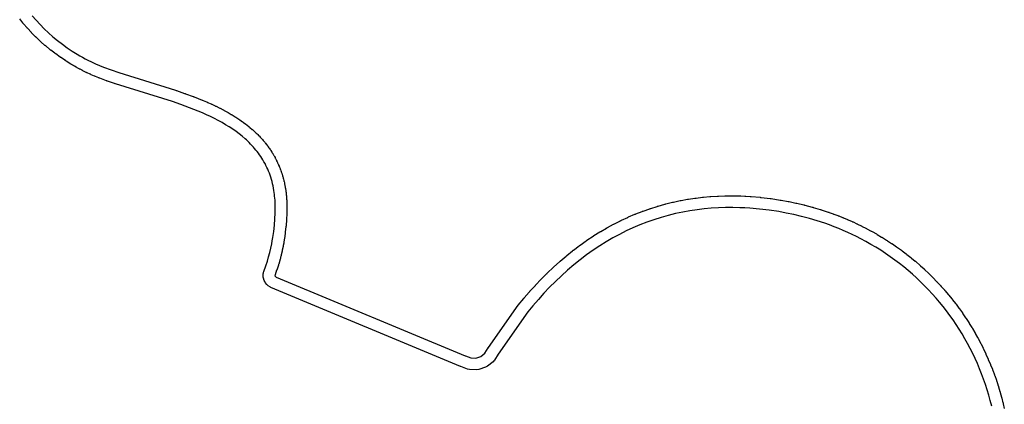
# Model space of a CAD drawing. Extents: x 81 to 161, y -172 to -32.
# Tile 56 of 94: x 127.22 to 144.05, y -126.56 to -120. Entities that reach past the tile are written whole.
import ezdxf

# ---------------------------------------------------------------- set-up
doc = ezdxf.new("R2010")
doc.units = 0
doc.header["$MEASUREMENT"] = 0
doc.layers.add('BLACK', color=7, linetype='CONTINUOUS')

msp = doc.modelspace()

# ---------------------------------------------------------------- linework, layer by layer
at = {"layer": 'BLACK', "linetype": 'CONTINUOUS'}
for p, q in [((127.279, -120.052), (127.223, -119.984)), ((127.437, -119.931), (127.503, -120.007)), ((127.279, -120.054), (127.279, -120.052)), ((127.284, -120.059), (127.279, -120.054)), ((127.289, -120.065), (127.284, -120.059)), ((127.29, -120.066), (127.289, -120.065)), ((127.348, -120.133), (127.29, -120.066)), ((127.349, -120.135), (127.348, -120.133)), ((127.354, -120.14), (127.349, -120.135)), ((127.359, -120.145), (127.354, -120.14)), ((127.36, -120.146), (127.359, -120.145)), ((127.421, -120.212), (127.36, -120.146)), ((127.503, -120.007), (127.571, -120.08)), ((127.571, -120.08), (127.641, -120.151)), ((127.641, -120.151), (127.714, -120.22)), ((127.422, -120.213), (127.421, -120.212)), ((127.427, -120.218), (127.422, -120.213)), ((127.431, -120.224), (127.427, -120.218)), ((127.433, -120.225), (127.431, -120.224)), ((127.496, -120.288), (127.433, -120.225)), ((127.497, -120.29), (127.496, -120.288)), ((127.502, -120.294), (127.497, -120.29)), ((127.507, -120.299), (127.502, -120.294)), ((127.508, -120.3), (127.507, -120.299)), ((127.573, -120.362), (127.508, -120.3)), ((127.714, -120.22), (127.791, -120.288)), ((127.791, -120.288), (127.87, -120.353)), ((127.574, -120.363), (127.573, -120.362)), ((127.58, -120.368), (127.574, -120.363)), ((127.585, -120.372), (127.58, -120.368)), ((127.586, -120.373), (127.585, -120.372)), ((127.655, -120.434), (127.586, -120.373)), ((127.656, -120.435), (127.655, -120.434)), ((127.662, -120.44), (127.656, -120.435)), ((127.667, -120.445), (127.662, -120.44)), ((127.668, -120.445), (127.667, -120.445)), ((127.739, -120.504), (127.668, -120.445)), ((127.87, -120.353), (127.952, -120.415)), ((127.952, -120.415), (128.035, -120.475)), ((128.035, -120.475), (128.12, -120.532)), ((127.74, -120.505), (127.739, -120.504)), ((127.746, -120.509), (127.74, -120.505)), ((127.751, -120.514), (127.746, -120.509)), ((127.753, -120.515), (127.751, -120.514)), ((127.826, -120.57), (127.753, -120.515)), ((127.827, -120.572), (127.826, -120.57)), ((127.832, -120.576), (127.827, -120.572)), ((127.838, -120.58), (127.832, -120.576)), ((127.84, -120.581), (127.838, -120.58)), ((127.914, -120.634), (127.84, -120.581)), ((127.915, -120.635), (127.914, -120.634)), ((127.921, -120.639), (127.915, -120.635)), ((127.927, -120.644), (127.921, -120.639)), ((127.928, -120.644), (127.927, -120.644)), ((128.004, -120.695), (127.928, -120.644)), ((128.12, -120.532), (128.208, -120.587)), ((128.208, -120.587), (128.252, -120.613)), ((128.252, -120.613), (128.296, -120.638)), ((128.296, -120.638), (128.341, -120.662)), ((128.341, -120.662), (128.386, -120.686)), ((128.006, -120.696), (128.004, -120.695)), ((128.012, -120.7), (128.006, -120.696)), ((128.018, -120.704), (128.012, -120.7)), ((128.019, -120.705), (128.018, -120.704)), ((128.097, -120.753), (128.019, -120.705)), ((128.098, -120.754), (128.097, -120.753)), ((128.104, -120.758), (128.098, -120.754)), ((128.11, -120.762), (128.104, -120.758)), ((128.111, -120.762), (128.11, -120.762)), ((128.144, -120.781), (128.111, -120.762)), ((128.145, -120.782), (128.144, -120.781)), ((128.151, -120.786), (128.145, -120.782)), ((128.158, -120.79), (128.151, -120.786)), ((128.159, -120.79), (128.158, -120.79)), ((128.191, -120.809), (128.159, -120.79)), ((128.192, -120.809), (128.191, -120.809)), ((128.199, -120.813), (128.192, -120.809)), ((128.206, -120.817), (128.199, -120.813)), ((128.207, -120.817), (128.206, -120.817)), ((128.24, -120.835), (128.207, -120.817)), ((128.386, -120.686), (128.452, -120.718)), ((128.452, -120.718), (128.519, -120.749)), ((128.519, -120.749), (128.587, -120.778)), ((128.587, -120.778), (128.655, -120.806)), ((128.655, -120.806), (128.785, -120.855)), ((128.247, -120.839), (128.24, -120.835)), ((128.24, -120.835), (128.24, -120.835)), ((128.254, -120.843), (128.247, -120.839)), ((128.255, -120.843), (128.254, -120.843)), ((128.288, -120.86), (128.255, -120.843)), ((128.289, -120.861), (128.288, -120.86)), ((128.296, -120.864), (128.289, -120.861)), ((128.303, -120.868), (128.296, -120.864)), ((128.304, -120.868), (128.303, -120.868)), ((128.359, -120.895), (128.304, -120.868)), ((128.36, -120.896), (128.359, -120.895)), ((128.366, -120.899), (128.36, -120.896)), ((128.373, -120.902), (128.366, -120.899)), ((128.374, -120.903), (128.373, -120.902)), ((128.43, -120.928), (128.374, -120.903)), ((128.431, -120.929), (128.43, -120.928)), ((128.438, -120.932), (128.431, -120.929)), ((128.445, -120.935), (128.438, -120.932)), ((128.446, -120.935), (128.445, -120.935)), ((128.502, -120.959), (128.446, -120.935)), ((128.503, -120.96), (128.502, -120.959)), ((128.51, -120.963), (128.503, -120.96)), ((128.517, -120.966), (128.51, -120.963)), ((128.518, -120.966), (128.517, -120.966)), ((128.574, -120.989), (128.518, -120.966)), ((128.575, -120.99), (128.574, -120.989)), ((128.582, -120.992), (128.575, -120.99)), ((128.589, -120.995), (128.582, -120.992)), ((128.591, -120.995), (128.589, -120.995)), ((128.709, -121.04), (128.591, -120.995)), ((128.785, -120.855), (128.915, -120.9)), ((128.915, -120.9), (129.886, -121.202)), ((128.71, -121.041), (128.709, -121.04)), ((128.717, -121.043), (128.71, -121.041)), ((128.724, -121.046), (128.717, -121.043)), ((128.725, -121.046), (128.724, -121.046)), ((128.845, -121.087), (128.725, -121.046)), ((128.846, -121.088), (128.845, -121.087)), ((128.853, -121.09), (128.846, -121.088)), ((128.86, -121.092), (128.853, -121.09)), ((128.861, -121.093), (128.86, -121.092)), ((129.833, -121.395), (128.861, -121.093)), ((129.886, -121.202), (129.888, -121.202)), ((129.888, -121.202), (129.895, -121.204)), ((129.895, -121.204), (129.902, -121.207)), ((129.902, -121.207), (129.903, -121.207)), ((129.903, -121.207), (130.039, -121.254)), ((130.039, -121.254), (130.04, -121.254)), ((130.04, -121.254), (130.047, -121.257)), ((130.047, -121.257), (130.054, -121.259)), ((130.054, -121.259), (130.055, -121.26)), ((130.055, -121.26), (130.19, -121.309)), ((130.19, -121.309), (130.191, -121.309)), ((130.191, -121.309), (130.198, -121.312)), ((130.198, -121.312), (130.205, -121.314)), ((130.205, -121.314), (130.206, -121.315)), ((130.206, -121.315), (130.342, -121.369)), ((129.98, -121.445), (129.833, -121.395)), ((130.127, -121.499), (129.98, -121.445)), ((130.274, -121.557), (130.127, -121.499)), ((130.342, -121.369), (130.343, -121.369)), ((130.343, -121.369), (130.35, -121.372)), ((130.35, -121.372), (130.357, -121.375)), ((130.357, -121.375), (130.358, -121.375)), ((130.358, -121.375), (130.418, -121.401)), ((130.418, -121.401), (130.419, -121.401)), ((130.419, -121.401), (130.426, -121.404)), ((130.426, -121.404), (130.433, -121.407)), ((130.433, -121.407), (130.434, -121.408)), ((130.434, -121.408), (130.493, -121.434)), ((130.493, -121.434), (130.494, -121.434)), ((130.494, -121.434), (130.501, -121.437)), ((130.501, -121.437), (130.508, -121.441)), ((130.508, -121.441), (130.509, -121.441)), ((130.509, -121.441), (130.563, -121.467)), ((130.563, -121.467), (130.564, -121.467)), ((130.564, -121.467), (130.571, -121.47)), ((130.571, -121.47), (130.578, -121.474)), ((130.578, -121.474), (130.579, -121.474)), ((130.579, -121.474), (130.633, -121.501)), ((130.633, -121.501), (130.635, -121.501)), ((130.635, -121.501), (130.641, -121.505)), ((130.641, -121.505), (130.648, -121.508)), ((130.346, -121.587), (130.274, -121.557)), ((130.418, -121.619), (130.346, -121.587)), ((130.485, -121.651), (130.418, -121.619)), ((130.551, -121.683), (130.485, -121.651)), ((130.648, -121.508), (130.649, -121.509)), ((130.649, -121.509), (130.703, -121.537)), ((130.703, -121.537), (130.704, -121.537)), ((130.704, -121.537), (130.711, -121.541)), ((130.711, -121.541), (130.717, -121.544)), ((130.717, -121.544), (130.718, -121.545)), ((130.718, -121.545), (130.772, -121.574)), ((130.772, -121.574), (130.773, -121.575)), ((130.773, -121.575), (130.779, -121.578)), ((130.779, -121.578), (130.786, -121.582)), ((130.786, -121.582), (130.787, -121.583)), ((130.787, -121.583), (130.838, -121.613)), ((130.838, -121.613), (130.84, -121.613)), ((130.84, -121.613), (130.846, -121.617)), ((130.846, -121.617), (130.852, -121.621)), ((130.852, -121.621), (130.853, -121.622)), ((130.853, -121.622), (130.904, -121.653)), ((130.904, -121.653), (130.905, -121.653)), ((130.905, -121.653), (130.912, -121.658)), ((130.912, -121.658), (130.918, -121.661)), ((130.918, -121.661), (130.919, -121.662)), ((130.919, -121.662), (130.969, -121.695)), ((130.617, -121.717), (130.551, -121.683)), ((130.681, -121.753), (130.617, -121.717)), ((130.743, -121.789), (130.681, -121.753)), ((130.804, -121.826), (130.743, -121.789)), ((130.864, -121.865), (130.804, -121.826)), ((130.969, -121.695), (130.97, -121.696)), ((130.97, -121.696), (130.976, -121.7)), ((130.976, -121.7), (130.982, -121.704)), ((130.982, -121.704), (130.983, -121.705)), ((130.983, -121.705), (131.032, -121.739)), ((131.032, -121.739), (131.034, -121.74)), ((131.034, -121.74), (131.04, -121.744)), ((131.04, -121.744), (131.045, -121.749)), ((131.045, -121.749), (131.047, -121.75)), ((131.047, -121.75), (131.089, -121.782)), ((131.089, -121.782), (131.091, -121.782)), ((131.091, -121.782), (131.096, -121.787)), ((131.096, -121.787), (131.102, -121.791)), ((131.102, -121.791), (131.103, -121.792)), ((131.103, -121.792), (131.145, -121.826)), ((131.145, -121.826), (131.147, -121.827)), ((131.147, -121.827), (131.152, -121.831)), ((131.152, -121.831), (131.157, -121.836)), ((131.157, -121.836), (131.159, -121.837)), ((131.159, -121.837), (131.199, -121.872)), ((130.922, -121.906), (130.864, -121.865)), ((130.974, -121.945), (130.922, -121.906)), ((131.025, -121.985), (130.974, -121.945)), ((131.074, -122.028), (131.025, -121.985)), ((131.199, -121.872), (131.2, -121.872)), ((131.2, -121.872), (131.206, -121.877)), ((131.206, -121.877), (131.211, -121.882)), ((131.211, -121.882), (131.212, -121.883)), ((131.212, -121.883), (131.226, -121.896)), ((131.226, -121.896), (131.227, -121.896)), ((131.227, -121.896), (131.233, -121.902)), ((131.233, -121.902), (131.238, -121.907)), ((131.238, -121.907), (131.239, -121.907)), ((131.239, -121.907), (131.252, -121.92)), ((131.252, -121.92), (131.253, -121.921)), ((131.253, -121.921), (131.259, -121.926)), ((131.259, -121.926), (131.264, -121.931)), ((131.264, -121.931), (131.265, -121.932)), ((131.265, -121.932), (131.28, -121.947)), ((131.28, -121.947), (131.281, -121.947)), ((131.281, -121.947), (131.286, -121.953)), ((131.286, -121.953), (131.292, -121.958)), ((131.292, -121.958), (131.292, -121.959)), ((131.292, -121.959), (131.307, -121.974)), ((131.307, -121.974), (131.308, -121.975)), ((131.308, -121.975), (131.313, -121.98)), ((131.313, -121.98), (131.319, -121.986)), ((131.319, -121.986), (131.319, -121.987)), ((131.319, -121.987), (131.334, -122.002)), ((131.334, -122.002), (131.335, -122.003)), ((131.335, -122.003), (131.34, -122.008)), ((131.34, -122.008), (131.345, -122.014)), ((131.097, -122.049), (131.074, -122.028)), ((131.121, -122.071), (131.097, -122.049)), ((131.145, -122.095), (131.121, -122.071)), ((131.17, -122.119), (131.145, -122.095)), ((131.193, -122.144), (131.17, -122.119)), ((131.217, -122.17), (131.193, -122.144)), ((131.239, -122.196), (131.217, -122.17)), ((131.345, -122.014), (131.346, -122.015)), ((131.346, -122.015), (131.36, -122.03)), ((131.36, -122.03), (131.361, -122.031)), ((131.361, -122.031), (131.366, -122.037)), ((131.366, -122.037), (131.371, -122.042)), ((131.371, -122.042), (131.372, -122.043)), ((131.372, -122.043), (131.386, -122.06)), ((131.386, -122.06), (131.387, -122.06)), ((131.387, -122.06), (131.391, -122.066)), ((131.391, -122.066), (131.397, -122.072)), ((131.397, -122.072), (131.397, -122.073)), ((131.397, -122.073), (131.411, -122.089)), ((131.411, -122.089), (131.412, -122.09)), ((131.412, -122.09), (131.416, -122.096)), ((131.416, -122.096), (131.421, -122.102)), ((131.421, -122.102), (131.422, -122.103)), ((131.422, -122.103), (131.435, -122.12)), ((131.435, -122.12), (131.436, -122.12)), ((131.436, -122.12), (131.441, -122.126)), ((131.441, -122.126), (131.445, -122.132)), ((131.445, -122.132), (131.446, -122.133)), ((131.446, -122.133), (131.459, -122.151)), ((131.459, -122.151), (131.46, -122.151)), ((131.46, -122.151), (131.464, -122.158)), ((131.464, -122.158), (131.469, -122.164)), ((131.469, -122.164), (131.469, -122.165)), ((131.469, -122.165), (131.482, -122.182)), ((131.261, -122.222), (131.239, -122.196)), ((131.283, -122.249), (131.261, -122.222)), ((131.304, -122.277), (131.283, -122.249)), ((131.324, -122.305), (131.304, -122.277)), ((131.343, -122.333), (131.324, -122.305)), ((131.362, -122.362), (131.343, -122.333)), ((131.482, -122.182), (131.483, -122.183)), ((131.483, -122.183), (131.487, -122.189)), ((131.487, -122.189), (131.492, -122.195)), ((131.492, -122.195), (131.492, -122.196)), ((131.492, -122.196), (131.504, -122.214)), ((131.504, -122.214), (131.505, -122.215)), ((131.505, -122.215), (131.509, -122.221)), ((131.509, -122.221), (131.514, -122.228)), ((131.514, -122.228), (131.514, -122.229)), ((131.514, -122.229), (131.526, -122.247)), ((131.526, -122.247), (131.527, -122.248)), ((131.527, -122.248), (131.531, -122.254)), ((131.531, -122.254), (131.535, -122.261)), ((131.535, -122.261), (131.535, -122.262)), ((131.535, -122.262), (131.547, -122.28)), ((131.547, -122.28), (131.548, -122.281)), ((131.548, -122.281), (131.551, -122.288)), ((131.551, -122.288), (131.555, -122.294)), ((131.555, -122.294), (131.556, -122.295)), ((131.556, -122.295), (131.568, -122.316)), ((131.568, -122.316), (131.569, -122.317)), ((131.569, -122.317), (131.572, -122.323)), ((131.572, -122.323), (131.576, -122.33)), ((131.576, -122.33), (131.576, -122.331)), ((131.576, -122.331), (131.588, -122.352)), ((131.38, -122.391), (131.362, -122.362)), ((131.398, -122.422), (131.38, -122.391)), ((131.416, -122.453), (131.398, -122.422)), ((131.432, -122.485), (131.416, -122.453)), ((131.448, -122.518), (131.432, -122.485)), ((131.588, -122.352), (131.589, -122.353)), ((131.589, -122.353), (131.592, -122.359)), ((131.592, -122.359), (131.596, -122.366)), ((131.596, -122.366), (131.596, -122.367)), ((131.596, -122.367), (131.607, -122.388)), ((131.607, -122.388), (131.608, -122.389)), ((131.608, -122.389), (131.611, -122.396)), ((131.611, -122.396), (131.614, -122.402)), ((131.614, -122.402), (131.615, -122.404)), ((131.615, -122.404), (131.625, -122.425)), ((131.625, -122.425), (131.626, -122.426)), ((131.626, -122.426), (131.629, -122.433)), ((131.629, -122.433), (131.632, -122.44)), ((131.632, -122.44), (131.632, -122.441)), ((131.632, -122.441), (131.642, -122.462)), ((131.642, -122.462), (131.643, -122.464)), ((131.643, -122.464), (131.646, -122.47)), ((131.646, -122.47), (131.649, -122.477)), ((131.649, -122.477), (131.649, -122.478)), ((131.649, -122.478), (131.658, -122.5)), ((131.658, -122.5), (131.659, -122.501)), ((131.659, -122.501), (131.662, -122.508)), ((131.662, -122.508), (131.665, -122.515)), ((131.665, -122.515), (131.665, -122.516)), ((131.463, -122.55), (131.448, -122.518)), ((131.477, -122.584), (131.463, -122.55)), ((131.49, -122.617), (131.477, -122.584)), ((131.502, -122.651), (131.49, -122.617)), ((131.514, -122.687), (131.502, -122.651)), ((131.665, -122.516), (131.674, -122.538)), ((131.674, -122.538), (131.674, -122.54)), ((131.674, -122.54), (131.677, -122.547)), ((131.677, -122.547), (131.68, -122.554)), ((131.68, -122.554), (131.68, -122.555)), ((131.68, -122.555), (131.688, -122.577)), ((131.688, -122.577), (131.688, -122.578)), ((131.688, -122.578), (131.691, -122.585)), ((131.691, -122.585), (131.693, -122.592)), ((131.693, -122.592), (131.694, -122.593)), ((131.694, -122.593), (131.702, -122.618)), ((131.702, -122.618), (131.702, -122.619)), ((131.702, -122.619), (131.705, -122.626)), ((131.705, -122.626), (131.707, -122.633)), ((131.707, -122.633), (131.707, -122.634)), ((131.707, -122.634), (131.715, -122.659)), ((131.715, -122.659), (131.715, -122.66)), ((131.715, -122.66), (131.717, -122.667)), ((131.717, -122.667), (131.719, -122.675)), ((131.719, -122.675), (131.72, -122.676)), ((131.72, -122.676), (131.726, -122.701)), ((131.525, -122.724), (131.514, -122.687)), ((131.536, -122.76), (131.525, -122.724)), ((131.545, -122.797), (131.536, -122.76)), ((131.553, -122.835), (131.545, -122.797)), ((131.561, -122.872), (131.553, -122.835)), ((131.726, -122.701), (131.727, -122.702)), ((131.727, -122.702), (131.729, -122.709)), ((131.729, -122.709), (131.731, -122.716)), ((131.731, -122.716), (131.731, -122.717)), ((131.731, -122.717), (131.737, -122.742)), ((131.737, -122.742), (131.738, -122.743)), ((131.738, -122.743), (131.739, -122.751)), ((131.739, -122.751), (131.741, -122.758)), ((131.741, -122.758), (131.741, -122.759)), ((131.741, -122.759), (131.747, -122.784)), ((131.747, -122.784), (131.747, -122.785)), ((131.747, -122.785), (131.749, -122.793)), ((131.749, -122.793), (131.751, -122.8)), ((131.751, -122.8), (131.751, -122.801)), ((131.751, -122.801), (131.756, -122.826)), ((131.756, -122.826), (131.756, -122.827)), ((131.756, -122.827), (131.757, -122.835)), ((131.757, -122.835), (131.759, -122.842)), ((131.759, -122.842), (131.759, -122.843)), ((131.759, -122.843), (131.763, -122.869)), ((131.567, -122.91), (131.561, -122.872)), ((131.573, -122.948), (131.567, -122.91)), ((131.578, -122.98), (131.573, -122.948)), ((131.581, -123.012), (131.578, -122.98)), ((131.584, -123.045), (131.581, -123.012)), ((131.763, -122.869), (131.764, -122.87)), ((131.764, -122.87), (131.765, -122.877)), ((131.765, -122.877), (131.766, -122.885)), ((131.766, -122.885), (131.766, -122.886)), ((131.766, -122.886), (131.77, -122.911)), ((131.77, -122.911), (131.77, -122.912)), ((131.77, -122.912), (131.771, -122.919)), ((131.771, -122.919), (131.772, -122.927)), ((131.772, -122.927), (131.772, -122.928)), ((131.772, -122.928), (131.775, -122.947)), ((131.775, -122.947), (131.775, -122.948)), ((131.775, -122.948), (131.776, -122.956)), ((131.776, -122.956), (131.777, -122.963)), ((131.777, -122.963), (131.777, -122.964)), ((131.777, -122.964), (131.779, -122.983)), ((131.779, -122.983), (131.779, -122.984)), ((131.779, -122.984), (131.78, -122.992)), ((131.78, -122.992), (131.781, -122.999)), ((131.781, -122.999), (131.781, -123)), ((131.781, -123), (131.783, -123.019)), ((131.783, -123.019), (131.783, -123.02)), ((138.91, -123.026), (139.02, -123.016)), ((139.02, -123.016), (139.022, -123.016)), ((139.022, -123.016), (139.029, -123.016)), ((139.029, -123.016), (139.036, -123.015)), ((139.036, -123.015), (139.038, -123.015)), ((139.038, -123.015), (139.148, -123.008)), ((139.148, -123.008), (139.15, -123.008)), ((139.15, -123.008), (139.157, -123.008)), ((139.157, -123.008), (139.164, -123.007)), ((139.164, -123.007), (139.166, -123.008)), ((139.166, -123.008), (139.276, -123.004)), ((139.276, -123.004), (139.278, -123.004)), ((139.278, -123.004), (139.285, -123.004)), ((139.285, -123.004), (139.292, -123.003)), ((139.292, -123.003), (139.294, -123.004)), ((139.294, -123.004), (139.404, -123.003)), ((139.404, -123.003), (139.406, -123.003)), ((139.406, -123.003), (139.413, -123.003)), ((139.413, -123.003), (139.421, -123.003)), ((139.421, -123.003), (139.422, -123.003)), ((139.422, -123.003), (139.532, -123.006)), ((139.532, -123.006), (139.533, -123.005)), ((139.533, -123.005), (139.541, -123.006)), ((139.541, -123.006), (139.549, -123.006)), ((139.549, -123.006), (139.55, -123.006)), ((139.55, -123.006), (139.619, -123.009)), ((139.619, -123.009), (139.62, -123.009)), ((139.62, -123.009), (139.628, -123.01)), ((139.628, -123.01), (139.636, -123.01)), ((139.636, -123.01), (139.637, -123.01)), ((139.637, -123.01), (139.706, -123.014)), ((139.706, -123.014), (139.707, -123.014)), ((139.707, -123.014), (139.715, -123.015)), ((139.715, -123.015), (139.722, -123.016)), ((139.722, -123.016), (139.723, -123.016)), ((139.723, -123.016), (139.878, -123.029)), ((131.587, -123.077), (131.584, -123.045)), ((131.59, -123.142), (131.587, -123.077)), ((131.591, -123.208), (131.59, -123.142)), ((131.783, -123.02), (131.784, -123.028)), ((131.784, -123.028), (131.784, -123.035)), ((131.784, -123.035), (131.784, -123.036)), ((131.784, -123.036), (131.786, -123.055)), ((131.786, -123.055), (131.786, -123.057)), ((131.786, -123.057), (131.786, -123.064)), ((131.786, -123.064), (131.787, -123.072)), ((131.787, -123.072), (131.787, -123.073)), ((131.787, -123.073), (131.789, -123.127)), ((131.789, -123.127), (131.79, -123.129)), ((131.79, -123.129), (131.79, -123.136)), ((131.79, -123.136), (131.79, -123.143)), ((131.79, -123.143), (131.79, -123.145)), ((131.79, -123.145), (131.791, -123.199)), ((138.009, -123.218), (138.12, -123.183)), ((138.12, -123.183), (138.122, -123.182)), ((138.122, -123.182), (138.129, -123.18)), ((138.129, -123.18), (138.135, -123.178)), ((138.135, -123.178), (138.137, -123.178)), ((138.137, -123.178), (138.25, -123.146)), ((138.25, -123.146), (138.251, -123.146)), ((138.251, -123.146), (138.258, -123.144)), ((138.258, -123.144), (138.265, -123.142)), ((138.265, -123.142), (138.267, -123.142)), ((138.267, -123.142), (138.38, -123.114)), ((138.38, -123.114), (138.382, -123.113)), ((138.382, -123.113), (138.389, -123.112)), ((138.389, -123.112), (138.396, -123.11)), ((138.396, -123.11), (138.397, -123.11)), ((138.397, -123.11), (138.512, -123.086)), ((138.512, -123.086), (138.513, -123.085)), ((138.513, -123.085), (138.521, -123.084)), ((138.521, -123.084), (138.528, -123.082)), ((138.528, -123.082), (138.529, -123.082)), ((138.529, -123.082), (138.638, -123.063)), ((138.638, -123.063), (138.64, -123.062)), ((138.64, -123.062), (138.647, -123.061)), ((138.647, -123.061), (138.654, -123.06)), ((138.654, -123.06), (138.656, -123.06)), ((138.656, -123.06), (138.765, -123.044)), ((138.765, -123.044), (138.767, -123.043)), ((138.767, -123.043), (138.774, -123.042)), ((138.774, -123.042), (138.781, -123.041)), ((138.781, -123.041), (138.783, -123.041)), ((138.783, -123.041), (138.893, -123.028)), ((138.893, -123.028), (138.894, -123.028)), ((138.894, -123.028), (138.901, -123.027)), ((138.901, -123.027), (138.909, -123.026)), ((138.909, -123.026), (138.91, -123.026)), ((139.878, -123.029), (139.88, -123.029)), ((139.88, -123.029), (139.887, -123.03)), ((139.887, -123.03), (139.894, -123.031)), ((139.894, -123.031), (139.895, -123.031)), ((139.895, -123.031), (140.05, -123.05)), ((140.05, -123.05), (140.051, -123.05)), ((140.051, -123.05), (140.059, -123.051)), ((140.059, -123.051), (140.066, -123.052)), ((140.066, -123.052), (140.067, -123.052)), ((140.067, -123.052), (140.221, -123.076)), ((140.221, -123.076), (140.222, -123.076)), ((140.222, -123.076), (140.229, -123.077)), ((140.229, -123.077), (140.237, -123.078)), ((140.237, -123.078), (140.238, -123.079)), ((140.238, -123.079), (140.355, -123.1)), ((140.355, -123.1), (140.356, -123.1)), ((140.356, -123.1), (140.363, -123.101)), ((140.363, -123.101), (140.371, -123.103)), ((140.371, -123.103), (140.372, -123.103)), ((140.372, -123.103), (140.488, -123.127)), ((140.488, -123.127), (140.49, -123.127)), ((140.49, -123.127), (140.497, -123.129)), ((140.497, -123.129), (140.504, -123.13)), ((140.504, -123.13), (140.505, -123.131)), ((140.505, -123.131), (140.628, -123.16)), ((140.628, -123.16), (140.63, -123.16)), ((140.63, -123.16), (140.637, -123.162)), ((140.637, -123.162), (140.644, -123.163)), ((140.644, -123.163), (140.645, -123.164)), ((140.645, -123.164), (140.768, -123.196)), ((131.584, -123.394), (131.589, -123.3)), ((131.589, -123.3), (131.591, -123.254)), ((131.591, -123.254), (131.591, -123.208)), ((131.789, -123.317), (131.784, -123.398)), ((131.79, -123.267), (131.789, -123.3)), ((131.789, -123.3), (131.789, -123.301)), ((131.789, -123.301), (131.789, -123.308)), ((131.789, -123.308), (131.789, -123.316)), ((131.789, -123.316), (131.789, -123.317)), ((131.791, -123.258), (131.79, -123.266)), ((131.79, -123.266), (131.79, -123.267)), ((131.791, -123.199), (131.791, -123.2)), ((131.791, -123.2), (131.791, -123.208)), ((131.791, -123.208), (131.791, -123.215)), ((131.791, -123.215), (131.791, -123.216)), ((131.791, -123.216), (131.791, -123.249)), ((131.791, -123.249), (131.791, -123.25)), ((131.791, -123.25), (131.791, -123.258)), ((137.631, -123.364), (137.739, -123.318)), ((137.739, -123.318), (137.741, -123.317)), ((137.741, -123.317), (137.747, -123.315)), ((137.747, -123.315), (137.754, -123.312)), ((137.754, -123.312), (137.755, -123.311)), ((137.755, -123.311), (137.865, -123.269)), ((137.865, -123.269), (137.866, -123.268)), ((137.866, -123.268), (137.873, -123.266)), ((137.873, -123.266), (137.88, -123.263)), ((137.88, -123.263), (137.881, -123.263)), ((137.881, -123.263), (137.992, -123.224)), ((137.992, -123.224), (137.993, -123.223)), ((137.993, -123.223), (138, -123.221)), ((138, -123.221), (138.007, -123.218)), ((138.007, -123.218), (138.009, -123.218)), ((138.309, -123.337), (138.186, -123.372)), ((138.434, -123.307), (138.309, -123.337)), ((138.559, -123.28), (138.434, -123.307)), ((138.679, -123.259), (138.559, -123.28)), ((138.8, -123.24), (138.679, -123.259)), ((138.922, -123.226), (138.8, -123.24)), ((139.044, -123.215), (138.922, -123.226)), ((139.166, -123.208), (139.044, -123.215)), ((139.289, -123.204), (139.166, -123.208)), ((139.412, -123.203), (139.289, -123.204)), ((139.534, -123.206), (139.412, -123.203)), ((139.617, -123.209), (139.534, -123.206)), ((139.7, -123.214), (139.617, -123.209)), ((139.866, -123.229), (139.7, -123.214)), ((140.031, -123.249), (139.866, -123.229)), ((140.196, -123.274), (140.031, -123.249)), ((140.325, -123.298), (140.196, -123.274)), ((140.454, -123.324), (140.325, -123.298)), ((140.588, -123.356), (140.454, -123.324)), ((140.722, -123.391), (140.588, -123.356)), ((140.768, -123.196), (140.769, -123.196)), ((140.769, -123.196), (140.776, -123.198)), ((140.776, -123.198), (140.783, -123.2)), ((140.783, -123.2), (140.784, -123.201)), ((140.784, -123.201), (140.906, -123.237)), ((140.906, -123.237), (140.907, -123.237)), ((140.907, -123.237), (140.914, -123.239)), ((140.914, -123.239), (140.921, -123.241)), ((140.921, -123.241), (140.922, -123.242)), ((140.922, -123.242), (141.042, -123.281)), ((141.042, -123.281), (141.043, -123.282)), ((141.043, -123.282), (141.05, -123.284)), ((141.05, -123.284), (141.058, -123.286)), ((141.058, -123.286), (141.059, -123.287)), ((141.059, -123.287), (141.125, -123.311)), ((141.125, -123.311), (141.126, -123.311)), ((141.126, -123.311), (141.133, -123.314)), ((141.133, -123.314), (141.141, -123.316)), ((141.141, -123.316), (141.141, -123.317)), ((141.141, -123.317), (141.207, -123.341)), ((141.207, -123.341), (141.208, -123.342)), ((141.208, -123.342), (141.215, -123.344)), ((141.215, -123.344), (141.223, -123.347)), ((141.223, -123.347), (141.223, -123.348)), ((141.223, -123.348), (141.289, -123.374)), ((131.564, -123.61), (131.576, -123.502)), ((131.576, -123.502), (131.584, -123.394)), ((131.775, -123.521), (131.774, -123.528)), ((131.783, -123.416), (131.775, -123.512)), ((131.775, -123.512), (131.775, -123.514)), ((131.775, -123.514), (131.775, -123.521)), ((131.784, -123.407), (131.783, -123.415)), ((131.783, -123.415), (131.783, -123.416)), ((131.784, -123.398), (131.784, -123.4)), ((131.784, -123.4), (131.784, -123.407)), ((137.269, -123.544), (137.373, -123.489)), ((137.373, -123.489), (137.374, -123.488)), ((137.374, -123.488), (137.38, -123.485)), ((137.38, -123.485), (137.387, -123.481)), ((137.387, -123.481), (137.388, -123.481)), ((137.388, -123.481), (137.493, -123.428)), ((137.493, -123.428), (137.494, -123.427)), ((137.494, -123.427), (137.501, -123.424)), ((137.501, -123.424), (137.507, -123.421)), ((137.507, -123.421), (137.509, -123.42)), ((137.509, -123.42), (137.615, -123.371)), ((137.615, -123.371), (137.617, -123.37)), ((137.617, -123.37), (137.623, -123.367)), ((137.623, -123.367), (137.63, -123.364)), ((137.63, -123.364), (137.631, -123.364)), ((137.823, -123.5), (137.704, -123.55)), ((137.942, -123.453), (137.823, -123.5)), ((138.064, -123.411), (137.942, -123.453)), ((138.186, -123.372), (138.064, -123.411)), ((140.854, -123.43), (140.722, -123.391)), ((140.986, -123.473), (140.854, -123.43)), ((141.065, -123.501), (140.986, -123.473)), ((141.143, -123.531), (141.065, -123.501)), ((141.289, -123.374), (141.29, -123.374)), ((141.29, -123.374), (141.297, -123.377)), ((141.297, -123.377), (141.304, -123.38)), ((141.304, -123.38), (141.305, -123.38)), ((141.305, -123.38), (141.37, -123.407)), ((141.37, -123.407), (141.37, -123.407)), ((141.37, -123.407), (141.378, -123.411)), ((141.378, -123.411), (141.385, -123.414)), ((141.385, -123.414), (141.386, -123.414)), ((141.386, -123.414), (141.45, -123.442)), ((141.45, -123.442), (141.451, -123.443)), ((141.451, -123.443), (141.458, -123.446)), ((141.458, -123.446), (141.465, -123.449)), ((141.465, -123.449), (141.466, -123.45)), ((141.466, -123.45), (141.529, -123.479)), ((141.529, -123.479), (141.53, -123.479)), ((141.53, -123.479), (141.537, -123.483)), ((141.537, -123.483), (141.544, -123.486)), ((141.544, -123.486), (141.545, -123.487)), ((141.545, -123.487), (141.608, -123.517)), ((141.608, -123.517), (141.609, -123.518)), ((141.609, -123.518), (141.616, -123.521)), ((141.616, -123.521), (141.623, -123.525)), ((131.549, -123.717), (131.564, -123.61)), ((131.761, -123.643), (131.748, -123.739)), ((131.762, -123.635), (131.761, -123.642)), ((131.761, -123.642), (131.761, -123.643)), ((131.763, -123.628), (131.762, -123.635)), ((131.774, -123.53), (131.763, -123.626)), ((131.763, -123.626), (131.763, -123.628)), ((131.774, -123.528), (131.774, -123.53)), ((136.918, -123.762), (137.024, -123.692)), ((137.024, -123.692), (137.025, -123.691)), ((137.025, -123.691), (137.031, -123.688)), ((137.031, -123.688), (137.037, -123.684)), ((137.037, -123.684), (137.038, -123.683)), ((137.038, -123.683), (137.138, -123.621)), ((137.138, -123.621), (137.139, -123.62)), ((137.139, -123.62), (137.145, -123.616)), ((137.145, -123.616), (137.151, -123.613)), ((137.151, -123.613), (137.153, -123.612)), ((137.153, -123.612), (137.254, -123.553)), ((137.254, -123.553), (137.255, -123.552)), ((137.255, -123.552), (137.262, -123.549)), ((137.262, -123.549), (137.268, -123.545)), ((137.268, -123.545), (137.269, -123.544)), ((137.473, -123.662), (137.36, -123.723)), ((137.588, -123.604), (137.473, -123.662)), ((137.704, -123.55), (137.588, -123.604)), ((141.221, -123.562), (141.143, -123.531)), ((141.299, -123.594), (141.221, -123.562)), ((141.375, -123.628), (141.299, -123.594)), ((141.452, -123.664), (141.375, -123.628)), ((141.527, -123.7), (141.452, -123.664)), ((141.623, -123.525), (141.624, -123.525)), ((141.624, -123.525), (141.687, -123.557)), ((141.687, -123.557), (141.688, -123.557)), ((141.688, -123.557), (141.694, -123.561)), ((141.694, -123.561), (141.701, -123.565)), ((141.701, -123.565), (141.702, -123.565)), ((141.702, -123.565), (141.777, -123.605)), ((141.777, -123.605), (141.778, -123.605)), ((141.778, -123.605), (141.784, -123.609)), ((141.784, -123.609), (141.791, -123.613)), ((141.791, -123.613), (141.792, -123.613)), ((141.792, -123.613), (141.866, -123.655)), ((141.866, -123.655), (141.867, -123.655)), ((141.867, -123.655), (141.873, -123.659)), ((141.873, -123.659), (141.88, -123.663)), ((141.88, -123.663), (141.881, -123.664)), ((141.881, -123.664), (141.953, -123.707)), ((131.515, -123.898), (131.53, -123.823)), ((131.53, -123.823), (131.54, -123.77)), ((131.54, -123.77), (131.549, -123.717)), ((131.728, -123.854), (131.726, -123.862)), ((131.735, -123.814), (131.728, -123.853)), ((131.728, -123.853), (131.728, -123.854)), ((131.736, -123.813), (131.735, -123.814)), ((131.737, -123.805), (131.736, -123.813)), ((131.738, -123.797), (131.737, -123.805)), ((131.745, -123.756), (131.738, -123.796)), ((131.738, -123.796), (131.738, -123.797)), ((131.746, -123.748), (131.745, -123.755)), ((131.745, -123.755), (131.745, -123.756)), ((131.748, -123.74), (131.746, -123.748)), ((131.748, -123.739), (131.748, -123.74)), ((136.686, -123.932), (136.787, -123.856)), ((136.787, -123.856), (136.788, -123.855)), ((136.788, -123.855), (136.794, -123.851)), ((136.794, -123.851), (136.8, -123.846)), ((136.8, -123.846), (136.801, -123.846)), ((136.801, -123.846), (136.904, -123.772)), ((136.904, -123.772), (136.905, -123.771)), ((136.905, -123.771), (136.911, -123.767)), ((136.911, -123.767), (136.917, -123.763)), ((136.917, -123.763), (136.918, -123.762)), ((137.139, -123.856), (137.025, -123.932)), ((137.248, -123.788), (137.139, -123.856)), ((137.36, -123.723), (137.248, -123.788)), ((141.602, -123.738), (141.527, -123.7)), ((141.688, -123.784), (141.602, -123.738)), ((141.773, -123.832), (141.688, -123.784)), ((141.857, -123.882), (141.773, -123.832)), ((141.953, -123.707), (141.954, -123.707)), ((141.954, -123.707), (141.961, -123.711)), ((141.961, -123.711), (141.968, -123.715)), ((141.968, -123.715), (141.968, -123.716)), ((141.968, -123.716), (142.04, -123.761)), ((142.04, -123.761), (142.041, -123.761)), ((142.041, -123.761), (142.048, -123.765)), ((142.048, -123.765), (142.054, -123.77)), ((142.054, -123.77), (142.055, -123.77)), ((142.055, -123.77), (142.126, -123.817)), ((142.126, -123.817), (142.127, -123.817)), ((142.127, -123.817), (142.133, -123.821)), ((142.133, -123.821), (142.139, -123.826)), ((142.139, -123.826), (142.14, -123.826)), ((142.14, -123.826), (142.21, -123.874)), ((131.478, -124.045), (131.497, -123.972)), ((131.497, -123.972), (131.515, -123.898)), ((131.689, -124.029), (131.673, -124.091)), ((131.69, -124.028), (131.689, -124.029)), ((131.691, -124.02), (131.69, -124.028)), ((131.693, -124.013), (131.691, -124.02)), ((131.708, -123.95), (131.693, -124.012)), ((131.693, -124.012), (131.693, -124.013)), ((131.71, -123.941), (131.708, -123.948)), ((131.708, -123.948), (131.708, -123.95)), ((131.712, -123.934), (131.71, -123.941)), ((131.725, -123.87), (131.712, -123.933)), ((131.712, -123.933), (131.712, -123.934)), ((131.726, -123.862), (131.725, -123.869)), ((131.725, -123.869), (131.725, -123.87)), ((136.562, -124.032), (136.567, -124.028)), ((136.567, -124.028), (136.573, -124.023)), ((136.573, -124.023), (136.574, -124.022)), ((136.574, -124.022), (136.673, -123.943)), ((136.673, -123.943), (136.674, -123.942)), ((136.674, -123.942), (136.679, -123.938)), ((136.679, -123.938), (136.685, -123.933)), ((136.685, -123.933), (136.686, -123.932)), ((136.912, -124.012), (136.803, -124.095)), ((137.025, -123.932), (136.912, -124.012)), ((141.94, -123.934), (141.857, -123.882)), ((142.022, -123.988), (141.94, -123.934)), ((142.102, -124.043), (142.022, -123.988)), ((142.21, -123.874), (142.211, -123.875)), ((142.211, -123.875), (142.217, -123.879)), ((142.217, -123.879), (142.223, -123.884)), ((142.223, -123.884), (142.224, -123.884)), ((142.224, -123.884), (142.293, -123.934)), ((142.293, -123.934), (142.294, -123.934)), ((142.294, -123.934), (142.3, -123.939)), ((142.3, -123.939), (142.306, -123.943)), ((142.306, -123.943), (142.307, -123.944)), ((142.307, -123.944), (142.375, -123.995)), ((142.375, -123.995), (142.376, -123.996)), ((142.376, -123.996), (142.382, -124)), ((142.382, -124), (142.388, -124.005)), ((142.388, -124.005), (142.388, -124.006)), ((142.388, -124.006), (142.453, -124.057)), ((131.429, -124.201), (131.456, -124.118)), ((131.456, -124.118), (131.478, -124.045)), ((131.645, -124.186), (131.621, -124.258)), ((131.647, -124.177), (131.645, -124.184)), ((131.645, -124.184), (131.645, -124.186)), ((131.65, -124.171), (131.647, -124.177)), ((131.668, -124.107), (131.65, -124.169)), ((131.65, -124.169), (131.65, -124.171)), ((131.669, -124.106), (131.668, -124.107)), ((131.67, -124.099), (131.669, -124.106)), ((131.672, -124.092), (131.67, -124.099)), ((131.673, -124.091), (131.672, -124.092)), ((136.354, -124.215), (136.449, -124.129)), ((136.449, -124.129), (136.45, -124.128)), ((136.45, -124.128), (136.456, -124.123)), ((136.456, -124.123), (136.461, -124.118)), ((136.461, -124.118), (136.463, -124.117)), ((136.463, -124.117), (136.561, -124.033)), ((136.561, -124.033), (136.562, -124.032)), ((136.695, -124.182), (136.588, -124.273)), ((136.803, -124.095), (136.695, -124.182)), ((142.181, -124.1), (142.102, -124.043)), ((142.259, -124.159), (142.181, -124.1)), ((142.334, -124.218), (142.259, -124.159)), ((142.453, -124.057), (142.454, -124.058)), ((142.454, -124.058), (142.46, -124.063)), ((142.46, -124.063), (142.466, -124.067)), ((142.466, -124.067), (142.467, -124.068)), ((142.467, -124.068), (142.531, -124.121)), ((142.531, -124.121), (142.532, -124.121)), ((142.532, -124.121), (142.537, -124.126)), ((142.537, -124.126), (142.543, -124.131)), ((142.543, -124.131), (142.544, -124.132)), ((142.544, -124.132), (142.607, -124.186)), ((142.607, -124.186), (142.607, -124.187)), ((142.607, -124.187), (142.613, -124.192)), ((142.613, -124.192), (142.619, -124.197)), ((142.619, -124.197), (142.62, -124.198)), ((142.62, -124.198), (142.681, -124.253)), ((131.385, -124.376), (131.387, -124.333)), ((131.387, -124.333), (131.39, -124.321)), ((131.39, -124.321), (131.391, -124.309)), ((131.391, -124.309), (131.395, -124.296)), ((131.395, -124.296), (131.396, -124.294)), ((131.396, -124.294), (131.429, -124.201)), ((131.587, -124.354), (131.586, -124.367)), ((131.615, -124.275), (131.587, -124.351)), ((131.587, -124.351), (131.587, -124.354)), ((131.616, -124.274), (131.615, -124.275)), ((131.618, -124.267), (131.616, -124.274)), ((131.621, -124.26), (131.618, -124.267)), ((131.621, -124.258), (131.621, -124.26)), ((136.144, -124.42), (136.235, -124.328)), ((136.235, -124.328), (136.236, -124.327)), ((136.236, -124.327), (136.241, -124.322)), ((136.241, -124.322), (136.246, -124.317)), ((136.246, -124.317), (136.247, -124.316)), ((136.247, -124.316), (136.341, -124.227)), ((136.341, -124.227), (136.342, -124.226)), ((136.342, -124.226), (136.347, -124.221)), ((136.347, -124.221), (136.352, -124.216)), ((136.352, -124.216), (136.354, -124.215)), ((136.588, -124.273), (136.483, -124.368)), ((142.408, -124.279), (142.334, -124.218)), ((142.481, -124.342), (142.408, -124.279)), ((142.552, -124.406), (142.481, -124.342)), ((142.681, -124.253), (142.682, -124.254)), ((142.682, -124.254), (142.687, -124.259)), ((142.687, -124.259), (142.693, -124.264)), ((142.693, -124.264), (142.694, -124.265)), ((142.694, -124.265), (142.754, -124.322)), ((142.754, -124.322), (142.755, -124.322)), ((142.755, -124.322), (142.76, -124.328)), ((142.76, -124.328), (142.766, -124.333)), ((142.766, -124.333), (142.767, -124.334)), ((142.767, -124.334), (142.825, -124.392)), ((131.387, -124.391), (131.385, -124.376)), ((131.39, -124.411), (131.387, -124.391)), ((131.403, -124.452), (131.39, -124.411)), ((131.411, -124.467), (131.403, -124.452)), ((131.419, -124.483), (131.411, -124.467)), ((131.445, -124.517), (131.419, -124.483)), ((131.471, -124.54), (131.445, -124.517)), ((131.445, -124.517), (131.445, -124.517)), ((131.586, -124.367), (131.588, -124.375)), ((131.588, -124.375), (131.593, -124.381)), ((131.593, -124.381), (131.608, -124.39)), ((131.608, -124.39), (134.839, -125.733)), ((136.032, -124.538), (136.037, -124.532)), ((136.037, -124.532), (136.042, -124.527)), ((136.042, -124.527), (136.043, -124.526)), ((136.043, -124.526), (136.132, -124.432)), ((136.132, -124.431), (136.138, -124.426)), ((136.132, -124.432), (136.132, -124.431)), ((136.138, -124.426), (136.143, -124.421)), ((136.143, -124.421), (136.144, -124.42)), ((136.381, -124.465), (136.281, -124.565)), ((136.483, -124.368), (136.381, -124.465)), ((142.621, -124.472), (142.552, -124.406)), ((142.69, -124.539), (142.621, -124.472)), ((142.825, -124.392), (142.826, -124.393)), ((142.826, -124.393), (142.832, -124.398)), ((142.832, -124.398), (142.837, -124.403)), ((142.837, -124.403), (142.838, -124.404)), ((142.838, -124.404), (142.895, -124.464)), ((142.895, -124.464), (142.896, -124.464)), ((142.896, -124.464), (142.901, -124.47)), ((142.901, -124.47), (142.907, -124.475)), ((142.907, -124.475), (142.907, -124.476)), ((142.907, -124.476), (142.964, -124.537)), ((131.508, -124.564), (131.471, -124.54)), ((131.515, -124.568), (131.508, -124.564)), ((131.508, -124.564), (131.508, -124.564)), ((134.756, -125.915), (131.515, -124.568)), ((135.848, -124.744), (135.933, -124.647)), ((135.933, -124.646), (135.938, -124.641)), ((135.933, -124.647), (135.933, -124.646)), ((135.938, -124.641), (135.944, -124.635)), ((135.944, -124.634), (136.031, -124.539)), ((135.944, -124.635), (135.944, -124.634)), ((136.031, -124.539), (136.032, -124.538)), ((136.183, -124.668), (136.088, -124.773)), ((136.281, -124.565), (136.183, -124.668)), ((142.756, -124.608), (142.69, -124.539)), ((142.821, -124.678), (142.756, -124.608)), ((142.885, -124.749), (142.821, -124.678)), ((142.964, -124.537), (142.964, -124.538)), ((142.964, -124.538), (142.97, -124.543)), ((142.97, -124.543), (142.975, -124.549)), ((142.975, -124.549), (142.975, -124.55)), ((142.975, -124.55), (143.03, -124.611)), ((143.03, -124.611), (143.031, -124.612)), ((143.031, -124.612), (143.035, -124.618)), ((143.035, -124.618), (143.041, -124.623)), ((143.041, -124.623), (143.041, -124.624)), ((143.041, -124.624), (143.094, -124.687)), ((143.094, -124.687), (143.095, -124.687)), ((143.095, -124.687), (143.1, -124.693)), ((143.1, -124.693), (143.105, -124.699)), ((143.105, -124.699), (143.105, -124.7)), ((143.105, -124.7), (143.157, -124.763)), ((135.742, -124.873), (135.744, -124.869)), ((135.744, -124.869), (135.837, -124.758)), ((135.837, -124.758), (135.838, -124.757)), ((135.838, -124.757), (135.843, -124.751)), ((135.843, -124.751), (135.848, -124.745)), ((135.848, -124.745), (135.848, -124.744)), ((136.088, -124.773), (135.995, -124.88)), ((142.946, -124.821), (142.885, -124.749)), ((143.006, -124.895), (142.946, -124.821)), ((143.157, -124.763), (143.158, -124.764)), ((143.158, -124.764), (143.162, -124.77)), ((143.162, -124.77), (143.167, -124.776)), ((143.167, -124.776), (143.168, -124.777)), ((143.168, -124.777), (143.218, -124.842)), ((143.218, -124.842), (143.219, -124.842)), ((143.219, -124.842), (143.223, -124.849)), ((143.223, -124.849), (143.228, -124.855)), ((143.228, -124.855), (143.229, -124.856)), ((143.229, -124.856), (143.277, -124.921)), ((135.235, -125.595), (135.742, -124.873)), ((135.906, -124.987), (135.401, -125.707)), ((135.995, -124.88), (135.906, -124.987)), ((143.064, -124.97), (143.006, -124.895)), ((143.121, -125.046), (143.064, -124.97)), ((143.277, -124.921), (143.278, -124.922)), ((143.278, -124.922), (143.283, -124.928)), ((143.283, -124.928), (143.287, -124.934)), ((143.287, -124.934), (143.288, -124.935)), ((143.288, -124.935), (143.335, -125.002)), ((143.335, -125.002), (143.336, -125.003)), ((143.336, -125.003), (143.34, -125.009)), ((143.34, -125.009), (143.344, -125.015)), ((143.344, -125.015), (143.345, -125.016)), ((143.345, -125.016), (143.391, -125.084)), ((143.176, -125.123), (143.121, -125.046)), ((143.229, -125.202), (143.176, -125.123)), ((143.281, -125.281), (143.229, -125.202)), ((143.391, -125.084), (143.392, -125.085)), ((143.392, -125.085), (143.396, -125.091)), ((143.396, -125.091), (143.4, -125.098)), ((143.4, -125.098), (143.4, -125.099)), ((143.4, -125.099), (143.445, -125.167)), ((143.445, -125.167), (143.446, -125.168)), ((143.446, -125.168), (143.45, -125.175)), ((143.45, -125.175), (143.454, -125.181)), ((143.454, -125.181), (143.454, -125.182)), ((143.454, -125.182), (143.497, -125.252)), ((143.33, -125.362), (143.281, -125.281)), ((143.378, -125.444), (143.33, -125.362)), ((143.497, -125.252), (143.498, -125.253)), ((143.498, -125.253), (143.502, -125.259)), ((143.502, -125.259), (143.506, -125.266)), ((143.506, -125.266), (143.506, -125.267)), ((143.506, -125.267), (143.548, -125.337)), ((143.548, -125.337), (143.548, -125.338)), ((143.548, -125.338), (143.552, -125.345)), ((143.552, -125.345), (143.556, -125.351)), ((143.556, -125.351), (143.556, -125.352)), ((143.556, -125.352), (143.596, -125.424)), ((143.425, -125.527), (143.378, -125.444)), ((143.469, -125.611), (143.425, -125.527)), ((143.596, -125.424), (143.597, -125.425)), ((143.597, -125.425), (143.6, -125.431)), ((143.6, -125.431), (143.604, -125.438)), ((143.604, -125.438), (143.604, -125.439)), ((143.604, -125.439), (143.643, -125.511)), ((143.643, -125.511), (143.643, -125.512)), ((143.643, -125.512), (143.647, -125.519)), ((143.647, -125.519), (143.651, -125.526)), ((143.651, -125.526), (143.651, -125.527)), ((143.651, -125.527), (143.688, -125.6)), ((135.107, -125.746), (135.176, -125.691)), ((135.176, -125.691), (135.232, -125.6)), ((135.232, -125.6), (135.233, -125.599)), ((135.233, -125.599), (135.235, -125.595)), ((135.401, -125.707), (135.337, -125.81)), ((143.512, -125.696), (143.469, -125.611)), ((143.553, -125.781), (143.512, -125.696)), ((143.688, -125.6), (143.688, -125.601)), ((143.688, -125.601), (143.692, -125.608)), ((143.692, -125.608), (143.695, -125.615)), ((143.695, -125.615), (143.695, -125.616)), ((143.695, -125.616), (143.73, -125.689)), ((143.73, -125.689), (143.731, -125.69)), ((143.731, -125.69), (143.734, -125.697)), ((143.734, -125.697), (143.738, -125.704)), ((143.738, -125.704), (143.738, -125.705)), ((143.738, -125.705), (143.771, -125.78)), ((134.839, -125.733), (134.843, -125.736)), ((134.843, -125.736), (134.934, -125.772)), ((134.934, -125.772), (135.022, -125.774)), ((135.022, -125.774), (135.107, -125.746)), ((135.314, -125.836), (135.217, -125.914)), ((135.328, -125.821), (135.314, -125.836)), ((135.337, -125.81), (135.328, -125.821)), ((143.592, -125.868), (143.553, -125.781)), ((143.629, -125.955), (143.592, -125.868)), ((143.771, -125.78), (143.772, -125.781)), ((143.772, -125.781), (143.775, -125.788)), ((143.775, -125.788), (143.778, -125.795)), ((143.778, -125.795), (143.778, -125.796)), ((143.778, -125.796), (143.81, -125.871)), ((143.81, -125.871), (143.811, -125.872)), ((143.811, -125.872), (143.814, -125.879)), ((143.814, -125.879), (143.817, -125.886)), ((134.761, -125.918), (134.756, -125.915)), ((134.877, -125.964), (134.761, -125.918)), ((134.911, -125.971), (134.877, -125.964)), ((135.035, -125.974), (134.911, -125.971)), ((135.069, -125.969), (135.035, -125.974)), ((135.035, -125.974), (135.035, -125.974)), ((135.187, -125.93), (135.069, -125.969)), ((135.207, -125.919), (135.187, -125.93)), ((135.217, -125.914), (135.207, -125.919)), ((143.664, -126.044), (143.629, -125.955)), ((143.698, -126.134), (143.664, -126.044)), ((143.817, -125.886), (143.817, -125.887)), ((143.817, -125.887), (143.848, -125.964)), ((143.848, -125.964), (143.848, -125.965)), ((143.848, -125.965), (143.851, -125.972)), ((143.851, -125.972), (143.854, -125.979)), ((143.854, -125.979), (143.854, -125.98)), ((143.854, -125.98), (143.883, -126.058)), ((143.73, -126.225), (143.698, -126.134)), ((143.883, -126.058), (143.884, -126.059)), ((143.884, -126.059), (143.886, -126.066)), ((143.886, -126.066), (143.889, -126.073)), ((143.889, -126.073), (143.889, -126.074)), ((143.889, -126.074), (143.916, -126.152)), ((143.916, -126.152), (143.917, -126.153)), ((143.917, -126.153), (143.919, -126.161)), ((143.919, -126.161), (143.922, -126.168)), ((143.922, -126.168), (143.922, -126.169)), ((143.922, -126.169), (143.948, -126.247)), ((143.76, -126.316), (143.73, -126.225)), ((143.787, -126.407), (143.76, -126.316)), ((143.948, -126.247), (143.948, -126.248)), ((143.948, -126.248), (143.95, -126.256)), ((143.95, -126.256), (143.953, -126.263)), ((143.953, -126.263), (143.953, -126.264)), ((143.953, -126.264), (143.977, -126.343)), ((143.977, -126.343), (143.977, -126.344)), ((143.977, -126.344), (143.979, -126.352)), ((143.979, -126.352), (143.982, -126.359)), ((143.982, -126.359), (143.982, -126.36)), ((143.982, -126.36), (144.004, -126.44)), ((143.813, -126.5), (143.787, -126.407)), ((143.837, -126.593), (143.813, -126.5)), ((144.004, -126.44), (144.004, -126.441)), ((144.004, -126.441), (144.006, -126.448)), ((144.006, -126.448), (144.008, -126.455)), ((144.008, -126.455), (144.009, -126.457)), ((144.009, -126.457), (144.029, -126.537)), ((144.029, -126.537), (144.03, -126.538)), ((144.03, -126.538), (144.031, -126.545)), ((144.031, -126.545), (144.033, -126.553)), ((144.033, -126.553), (144.033, -126.554)), ((144.033, -126.554), (144.052, -126.634))]:
    msp.add_line(p, q, dxfattribs=at)

doc.saveas('drawing.dxf')
